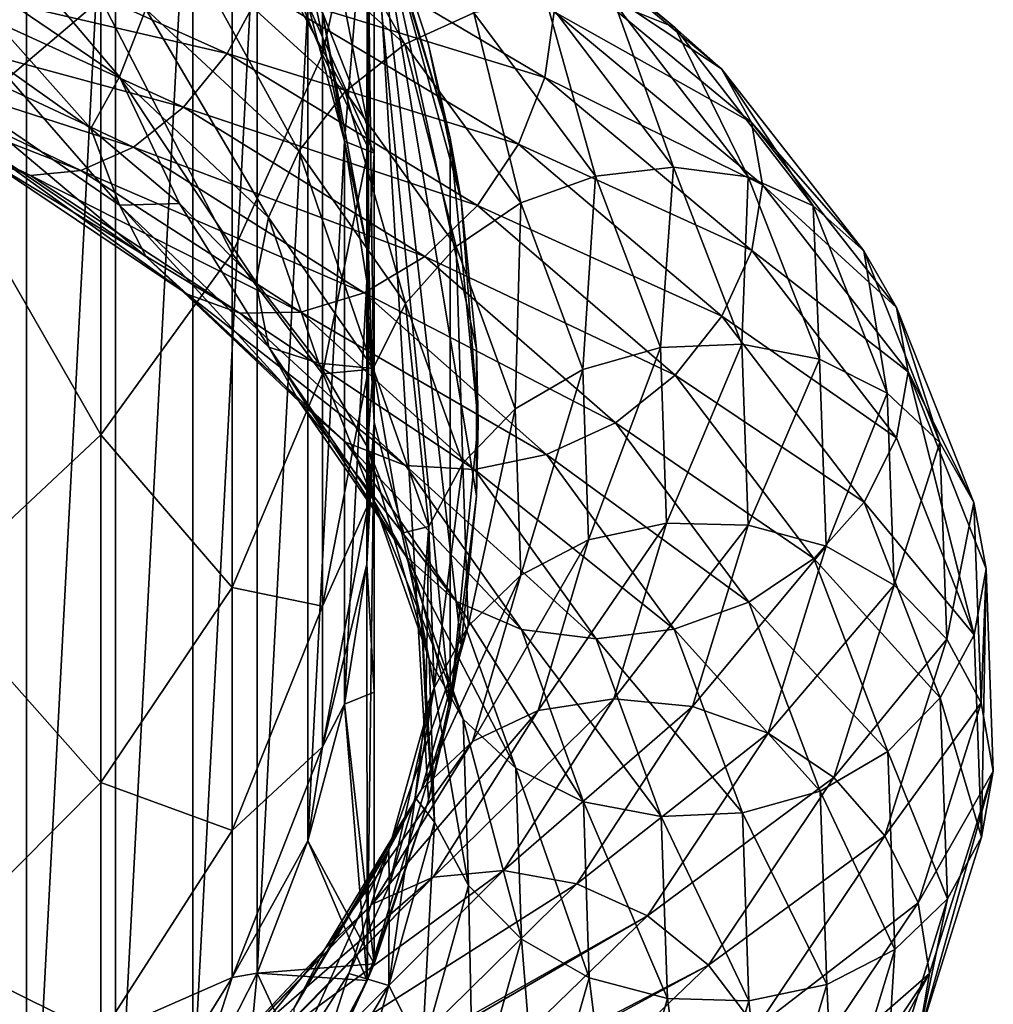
# Model space of a CAD drawing. Header units: metres. Extents: x -109 to 109, y -432 to 89.
# Tile 155 of 256: x 10 to 19, y -276 to -266. Entities that reach past the tile are written whole.
import ezdxf

# ---------------------------------------------------------------- set-up
doc = ezdxf.new("R2010")
doc.units = ezdxf.units.M
doc.layers.add('solid_506360_24502164_01', color=7, linetype='CONTINUOUS')

msp = doc.modelspace()

# ---------------------------------------------------------------- linework, layer by layer
at = {"layer": 'solid_506360_24502164_01'}
for points in [[(8.698673, -279.846741, 148.800003), (8.698673, -260.524933, 148.800003), (9.660906, -261.487152, 148.800003)], [(9.660906, -278.884521, 148.800003), (8.698673, -279.846741, 148.800003), (9.660906, -261.487152, 148.800003)], [(9.660906, -278.884521, 148.800003), (9.660906, -261.487152, 148.800003), (10.517262, -262.544708, 148.800003)], [(8.758043, -267.489563, 228.358536), (10.374224, -266.116119, 227.237488), (8.758043, -262.366516, 233.82254)], [(11.640575, -262.407867, 177.800003), (12.363758, -266.168701, 177.800003), (12.715897, -267.48291, 177.800003)], [(12.934297, -264.828247, 177.800003), (11.640575, -262.407867, 177.800003), (12.715897, -267.48291, 177.800003)], [(10.517262, -277.826965, 148.800003), (9.660906, -278.884521, 148.800003), (10.517262, -262.544708, 148.800003)], [(10.517262, -277.826965, 148.800003), (10.517262, -262.544708, 148.800003), (11.258272, -263.68573, 148.800003)], [(12.503734, -266.650818, 219.096863), (12.503734, -262.80304, 224.533218), (11.637123, -264.536011, 225.947739)], [(12.503734, -266.650818, 219.096863), (12.944544, -264.637146, 217.869736), (12.503734, -262.80304, 224.533218)], [(11.258272, -276.685944, 148.800003), (10.517262, -277.826965, 148.800003), (11.258272, -263.68573, 148.800003)], [(11.258272, -276.685944, 148.800003), (11.258272, -263.68573, 148.800003), (11.876096, -264.898285, 148.800003)], [(11.637123, -268.561066, 220.260941), (11.637123, -264.536011, 225.947739), (10.374224, -266.116119, 227.237488)], [(11.637123, -268.561066, 220.260941), (12.503734, -266.650818, 219.096863), (11.637123, -264.536011, 225.947739)], [(12.944544, -267.555847, 212.245087), (12.944544, -264.637146, 217.869736), (12.503734, -266.650818, 219.096863)], [(12.944544, -267.555847, 212.245087), (12.944544, -265.355713, 211.288773), (12.944544, -264.637146, 217.869736)], [(11.706652, -265.134369, 947.266968), (13.295925, -266.552612, 949.273926), (12.289281, -264.794922, 946.887512)], [(13.295925, -266.552612, 949.273926), (13.957652, -266.251892, 949.00708), (12.289281, -264.794922, 946.887512)], [(12.934297, -264.828247, 177.800003), (12.715897, -267.48291, 177.800003), (12.928781, -268.827026, 177.800003)], [(12.934297, -264.828247, 177.800003), (12.928781, -268.827026, 177.800003), (13, -270.185852, 177.800003)], [(13.730988, -272.917145, 177.800003), (12.934297, -264.828247, 177.800003), (13, -270.185852, 177.800003)], [(13.730988, -272.917145, 177.800003), (13.730988, -267.454529, 177.800003), (12.934297, -264.828247, 177.800003)], [(13, -264.989685, 153.800003), (12.934297, -264.828247, 177.800003), (13.730988, -267.454529, 177.800003)], [(13.987788, -264.811523, 945.401367), (15.886744, -266.393982, 947.840637), (14.381876, -265.17099, 944.920532)], [(15.311452, -266.163544, 948.260498), (15.886744, -266.393982, 947.840637), (13.987788, -264.811523, 945.401367)], [(8.742006, -265.63736, 946.116089), (10.553956, -266.866364, 947.610901), (8.952478, -264.977905, 946.09845)], [(10.553956, -266.866364, 947.610901), (10.808053, -266.217163, 947.638794), (8.952478, -264.977905, 946.09845)], [(11.876096, -275.473389, 148.800003), (11.258272, -276.685944, 148.800003), (11.876096, -264.898285, 148.800003)], [(11.876096, -275.473389, 148.800003), (11.876096, -264.898285, 148.800003), (12.363782, -266.168793, 148.800003)], [(13, -264.989685, 149.37735), (13, -267.598877, 148.947174), (12.363782, -266.168793, 148.800003)], [(13.522336, -266.559784, 154.704712), (13, -264.989685, 153.800003), (13.730988, -267.454529, 177.800003)], [(13, -275.381989, 153.800003), (13, -267.598877, 148.947174), (13, -264.989685, 149.37735)], [(13, -275.381989, 153.800003), (13, -264.989685, 149.37735), (13, -264.989685, 153.800003)], [(13.835572, -268.046448, 155.247253), (13, -264.989685, 153.800003), (13.522336, -266.559784, 154.704712)], [(13.982136, -269.478943, 155.501114), (13, -264.989685, 153.800003), (13.835572, -268.046448, 155.247253)], [(13.982136, -270.892731, 155.501114), (13, -264.989685, 153.800003), (13.982136, -269.478943, 155.501114)], [(13.835572, -272.325226, 155.247253), (13, -264.989685, 153.800003), (13.982136, -270.892731, 155.501114)], [(13.522336, -273.81192, 154.704712), (13, -264.989685, 153.800003), (13.835572, -272.325226, 155.247253)], [(13, -275.381989, 153.800003), (13, -264.989685, 153.800003), (13.522336, -273.81192, 154.704712)], [(11.201011, -265.621582, 947.523132), (12.72164, -267.008118, 949.430908), (11.706652, -265.134369, 947.266968)], [(12.72164, -267.008118, 949.430908), (13.295925, -266.552612, 949.273926), (11.706652, -265.134369, 947.266968)], [(12.944544, -267.367126, 205.627701), (12.503734, -265.096161, 204.992447), (12.944544, -265.355713, 211.288773)], [(12.503734, -266.248413, 199.426117), (12.503734, -265.096161, 204.992447), (12.944544, -267.367126, 205.627701)], [(14.381876, -265.17099, 944.920532), (16.334333, -266.787964, 947.430664), (14.637337, -265.661102, 944.508972)], [(15.886744, -266.393982, 947.840637), (16.334333, -266.787964, 947.430664), (14.381876, -265.17099, 944.920532)], [(12.944544, -267.367126, 205.627701), (12.944544, -265.355713, 211.288773), (12.944544, -267.555847, 212.245087)], [(8.771395, -265.377716, 940.491028), (11.589684, -266.642456, 942.074158), (8.454411, -265.915619, 940.891479)], [(11.915178, -266.032959, 941.897583), (11.589684, -266.642456, 942.074158), (8.771395, -265.377716, 940.491028)], [(12.125649, -265.384735, 941.882141), (14.638926, -266.872803, 944.034363), (11.915178, -266.032959, 941.897583)], [(14.727914, -266.243195, 944.203064), (14.638926, -266.872803, 944.034363), (12.125649, -265.384735, 941.882141)], [(8.742006, -265.63736, 946.116089), (9.315942, -266.68042, 946.429443), (10.279478, -267.361969, 947.257935)], [(8.742006, -265.63736, 946.116089), (10.279478, -267.361969, 947.257935), (10.553956, -266.866364, 947.610901)], [(10.808053, -266.217163, 947.638794), (12.275334, -267.580963, 949.467957), (11.201011, -265.621582, 947.523132)], [(12.275334, -267.580963, 949.467957), (12.72164, -267.008118, 949.430908), (11.201011, -265.621582, 947.523132)], [(14.637337, -265.661102, 944.508972), (16.624475, -267.304382, 947.0625), (14.727914, -266.243195, 944.203064)], [(16.334333, -266.787964, 947.430664), (16.624475, -267.304382, 947.0625), (14.637337, -265.661102, 944.508972)], [(8.454411, -265.915619, 940.891479), (11.170852, -267.159088, 942.406494), (8.089167, -266.324036, 941.436157)], [(11.589684, -266.642456, 942.074158), (11.170852, -267.159088, 942.406494), (8.454411, -265.915619, 940.891479)], [(11.915178, -266.032959, 941.897583), (14.38483, -267.51236, 944.003662), (11.589684, -266.642456, 942.074158)], [(14.638926, -266.872803, 944.034363), (14.38483, -267.51236, 944.003662), (11.915178, -266.032959, 941.897583)], [(10.374224, -270.302795, 221.322342), (10.374224, -266.116119, 227.237488), (8.758043, -267.489563, 228.358536)], [(10.374224, -270.302795, 221.322342), (11.637123, -268.561066, 220.260941), (10.374224, -266.116119, 227.237488)], [(12.363782, -274.202881, 148.800003), (11.876096, -275.473389, 148.800003), (12.363782, -266.168793, 148.800003)], [(12.715919, -267.483002, 193.828369), (12.363734, -266.16861, 193.828369), (12.503734, -266.248413, 199.426117)], [(12.363758, -266.168701, 177.800003), (12.363734, -266.16861, 193.828369), (12.715919, -267.483002, 193.828369)], [(12.715897, -267.48291, 177.800003), (12.363758, -266.168701, 177.800003), (12.715919, -267.483002, 193.828369)], [(12.363782, -274.202881, 148.800003), (12.363782, -266.168793, 148.800003), (12.715885, -267.482849, 148.800003)], [(13, -267.598877, 148.947174), (12.715885, -267.482849, 148.800003), (12.363782, -266.168793, 148.800003)], [(13.957652, -266.251892, 949.00708), (15.125489, -267.819763, 951.37085), (14.649197, -266.118774, 948.65918)], [(14.649197, -266.118774, 948.65918), (15.874896, -267.73465, 951.151489), (15.311452, -266.163544, 948.260498)], [(15.125489, -267.819763, 951.37085), (15.874896, -267.73465, 951.151489), (14.649197, -266.118774, 948.65918)], [(15.311452, -266.163544, 948.260498), (16.592562, -267.827942, 950.874146), (15.886744, -266.393982, 947.840637)], [(15.874896, -267.73465, 951.151489), (16.592562, -267.827942, 950.874146), (15.311452, -266.163544, 948.260498)], [(10.553956, -266.866364, 947.610901), (11.986742, -268.217896, 949.387268), (10.808053, -266.217163, 947.638794)], [(11.986742, -268.217896, 949.387268), (12.275334, -267.580963, 949.467957), (10.808053, -266.217163, 947.638794)], [(12.944544, -268.584961, 199.744644), (12.503734, -266.248413, 199.426117), (12.944544, -267.367126, 205.627701)], [(12.715919, -267.483002, 193.828369), (12.503734, -266.248413, 199.426117), (12.944544, -268.584961, 199.744644)], [(13.295925, -266.552612, 949.273926), (14.408396, -268.076691, 951.513367), (13.957652, -266.251892, 949.00708)], [(14.408396, -268.076691, 951.513367), (15.125489, -267.819763, 951.37085), (13.957652, -266.251892, 949.00708)], [(14.727914, -266.243195, 944.203064), (16.727806, -267.902222, 946.768677), (14.638926, -266.872803, 944.034363)], [(16.624475, -267.304382, 947.0625), (16.727806, -267.902222, 946.768677), (14.727914, -266.243195, 944.203064)], [(8.089167, -266.324036, 941.436157), (10.688253, -267.540924, 942.874329), (7.707461, -266.578247, 942.073853)], [(11.170852, -267.159088, 942.406494), (10.688253, -267.540924, 942.874329), (8.089167, -266.324036, 941.436157)], [(15.886744, -266.393982, 947.840637), (17.21599, -268.103607, 950.557922), (16.334333, -266.787964, 947.430664)], [(16.592562, -267.827942, 950.874146), (17.21599, -268.103607, 950.557922), (15.886744, -266.393982, 947.840637)], [(9.700918, -267.812988, 944.035217), (9.281354, -267.66452, 944.633728), (7.024386, -266.53299, 943.412903)], [(7.341924, -266.654755, 942.750732), (9.700918, -267.812988, 944.035217), (7.024386, -266.53299, 943.412903)], [(7.707461, -266.578247, 942.073853), (10.183905, -267.765778, 943.432922), (7.341924, -266.654755, 942.750732)], [(10.688253, -267.540924, 942.874329), (10.183905, -267.765778, 943.432922), (7.707461, -266.578247, 942.073853)], [(12.72164, -267.008118, 949.430908), (13.786059, -268.496277, 951.560852), (13.295925, -266.552612, 949.273926)], [(13.786059, -268.496277, 951.560852), (14.408396, -268.076691, 951.513367), (13.295925, -266.552612, 949.273926)], [(13.835572, -268.046448, 155.247253), (13.522336, -266.559784, 154.704712), (13.730988, -267.454529, 177.800003)], [(10.183905, -267.765778, 943.432922), (9.700918, -267.812988, 944.035217), (7.341924, -266.654755, 942.750732)], [(8.743322, -266.860077, 945.641357), (10.555546, -268.099487, 947.127869), (9.315942, -266.68042, 946.429443)], [(10.555546, -268.099487, 947.127869), (10.279478, -267.361969, 947.257935), (9.315942, -266.68042, 946.429443)], [(11.589684, -266.642456, 942.074158), (13.991872, -268.10321, 944.112305), (11.170852, -267.159088, 942.406494)], [(14.38483, -267.51236, 944.003662), (13.991872, -268.10321, 944.112305), (11.589684, -266.642456, 942.074158)], [(12.503734, -269.718506, 213.18512), (12.503734, -266.650818, 219.096863), (11.637123, -268.561066, 220.260941)], [(12.503734, -269.718506, 213.18512), (12.944544, -267.555847, 212.245087), (12.503734, -266.650818, 219.096863)], [(10.811006, -268.594727, 946.707642), (10.555546, -268.099487, 947.127869), (8.743322, -266.860077, 945.641357)], [(8.954925, -267.334839, 945.183533), (10.811006, -268.594727, 946.707642), (8.743322, -266.860077, 945.641357)], [(10.553956, -266.866364, 947.610901), (10.279478, -267.361969, 947.257935), (11.131948, -268.080994, 948.172302)], [(10.553956, -266.866364, 947.610901), (11.131948, -268.080994, 948.172302), (11.863821, -268.833679, 949.161499)], [(10.553956, -266.866364, 947.610901), (11.863821, -268.833679, 949.161499), (11.986742, -268.217896, 949.387268)], [(16.334333, -266.787964, 947.430664), (17.701029, -268.536407, 950.226257), (16.624475, -267.304382, 947.0625)], [(17.21599, -268.103607, 950.557922), (17.701029, -268.536407, 950.226257), (16.334333, -266.787964, 947.430664)], [(14.638926, -266.872803, 944.034363), (16.62628, -268.533813, 946.576782), (14.38483, -267.51236, 944.003662)], [(16.727806, -267.902222, 946.768677), (16.62628, -268.533813, 946.576782), (14.638926, -266.872803, 944.034363)], [(12.275334, -267.580963, 949.467957), (13.302412, -269.043457, 951.511169), (12.72164, -267.008118, 949.430908)], [(13.302412, -269.043457, 951.511169), (13.786059, -268.496277, 951.560852), (12.72164, -267.008118, 949.430908)], [(11.170852, -267.159088, 942.406494), (13.486228, -268.592316, 944.35968), (10.688253, -267.540924, 942.874329)], [(13.991872, -268.10321, 944.112305), (13.486228, -268.592316, 944.35968), (11.170852, -267.159088, 942.406494)], [(11.205094, -268.952911, 946.218567), (10.811006, -268.594727, 946.707642), (8.954925, -267.334839, 945.183533)], [(9.281354, -267.66452, 944.633728), (11.205094, -268.952911, 946.218567), (8.954925, -267.334839, 945.183533)], [(16.624475, -267.304382, 947.0625), (18.015446, -269.082428, 949.906128), (16.727806, -267.902222, 946.768677)], [(17.701029, -268.536407, 950.226257), (18.015446, -269.082428, 949.906128), (16.624475, -267.304382, 947.0625)], [(10.555546, -268.099487, 947.127869), (11.131948, -268.080994, 948.172302), (10.279478, -267.361969, 947.257935)], [(12.944544, -269.677399, 206.273956), (12.944544, -267.367126, 205.627701), (12.944544, -267.555847, 212.245087)], [(12.944544, -268.584961, 199.744644), (12.944544, -267.367126, 205.627701), (12.944544, -269.677399, 206.273956)], [(8.758043, -271.816711, 222.244904), (10.374224, -270.302795, 221.322342), (8.758043, -267.489563, 228.358536)], [(12.715885, -272.888824, 148.800003), (12.363782, -274.202881, 148.800003), (12.715885, -267.482849, 148.800003)], [(12.715885, -272.888824, 148.800003), (12.715885, -267.482849, 148.800003), (12.928784, -268.827026, 148.800003)], [(13, -267.598877, 148.947174), (12.928784, -268.827026, 148.800003), (12.715885, -267.482849, 148.800003)], [(12.715897, -267.48291, 177.800003), (12.715919, -267.483002, 193.828369), (12.928784, -268.826965, 193.828369)], [(12.928781, -268.827026, 177.800003), (12.715897, -267.48291, 177.800003), (12.928784, -268.826965, 193.828369)], [(12.928784, -268.826965, 193.828369), (12.715919, -267.483002, 193.828369), (12.944544, -268.584961, 199.744644)], [(13.730988, -272.917145, 177.800003), (13.999983, -270.185852, 177.800003), (13.730988, -267.454529, 177.800003)], [(13.835572, -268.046448, 155.247253), (13.730988, -267.454529, 177.800003), (13.999983, -270.185852, 177.800003)], [(14.38483, -267.51236, 944.003662), (16.337688, -269.162903, 946.492493), (13.991872, -268.10321, 944.112305)], [(16.62628, -268.533813, 946.576782), (16.337688, -269.162903, 946.492493), (14.38483, -267.51236, 944.003662)], [(10.688253, -267.540924, 942.874329), (12.903601, -268.939697, 944.731445), (10.183905, -267.765778, 943.432922)], [(13.486228, -268.592316, 944.35968), (12.903601, -268.939697, 944.731445), (10.688253, -267.540924, 942.874329)], [(11.986742, -268.217896, 949.387268), (12.989674, -269.666443, 951.372375), (12.275334, -267.580963, 949.467957)], [(12.989674, -269.666443, 951.372375), (13.302412, -269.043457, 951.511169), (12.275334, -267.580963, 949.467957)], [(12.944544, -269.677399, 206.273956), (12.944544, -267.555847, 212.245087), (12.503734, -269.718506, 213.18512)], [(13, -267.598877, 148.947174), (13, -270.185852, 148.800003), (12.928784, -268.827026, 148.800003)], [(13, -275.381989, 153.800003), (13, -270.185852, 148.800003), (13, -267.598877, 148.947174)], [(11.711622, -269.135864, 945.69989), (11.205094, -268.952911, 946.218567), (9.281354, -267.66452, 944.633728)], [(9.700918, -267.812988, 944.035217), (11.711622, -269.135864, 945.69989), (9.281354, -267.66452, 944.633728)], [(10.183905, -267.765778, 943.432922), (12.294717, -269.126617, 945.191101), (9.700918, -267.812988, 944.035217)], [(12.294717, -269.126617, 945.191101), (11.711622, -269.135864, 945.69989), (9.700918, -267.812988, 944.035217)], [(12.903601, -268.939697, 944.731445), (12.294717, -269.126617, 945.191101), (10.183905, -267.765778, 943.432922)], [(15.125489, -267.819763, 951.37085), (15.749537, -269.465179, 953.885681), (15.874896, -267.73465, 951.151489)], [(15.749537, -269.465179, 953.885681), (16.529861, -269.431946, 953.802307), (15.874896, -267.73465, 951.151489)], [(15.874896, -267.73465, 951.151489), (16.529861, -269.431946, 953.802307), (16.592562, -267.827942, 950.874146)], [(14.408396, -268.076691, 951.513367), (15.002857, -269.674744, 953.896484), (15.125489, -267.819763, 951.37085)], [(15.002857, -269.674744, 953.896484), (15.749537, -269.465179, 953.885681), (15.125489, -267.819763, 951.37085)], [(16.529861, -269.431946, 953.802307), (17.277138, -269.577606, 953.653564), (16.592562, -267.827942, 950.874146)], [(16.592562, -267.827942, 950.874146), (17.277138, -269.577606, 953.653564), (17.21599, -268.103607, 950.557922)], [(16.727806, -267.902222, 946.768677), (18.128321, -269.69928, 949.627991), (16.62628, -268.533813, 946.576782)], [(18.015446, -269.082428, 949.906128), (18.128321, -269.69928, 949.627991), (16.727806, -267.902222, 946.768677)], [(10.555546, -268.099487, 947.127869), (11.988547, -269.463409, 948.895203), (11.131948, -268.080994, 948.172302)], [(12.278688, -269.983063, 948.518982), (11.988547, -269.463409, 948.895203), (10.555546, -268.099487, 947.127869)], [(10.811006, -268.594727, 946.707642), (12.278688, -269.983063, 948.518982), (10.555546, -268.099487, 947.127869)], [(11.988547, -269.463409, 948.895203), (11.863821, -268.833679, 949.161499), (11.131948, -268.080994, 948.172302)], [(13.786059, -268.496277, 951.560852), (14.354844, -270.055481, 953.828064), (14.408396, -268.076691, 951.513367)], [(13.982136, -269.478943, 155.501114), (13.835572, -268.046448, 155.247253), (13.999983, -270.185852, 177.800003)], [(14.354844, -270.055481, 953.828064), (15.002857, -269.674744, 953.896484), (14.408396, -268.076691, 951.513367)], [(13.991872, -268.10321, 944.112305), (15.891383, -269.731415, 946.522278), (13.486228, -268.592316, 944.35968)], [(16.337688, -269.162903, 946.492493), (15.891383, -269.731415, 946.522278), (13.991872, -268.10321, 944.112305)], [(17.21599, -268.103607, 950.557922), (17.926287, -269.902069, 953.447021), (17.701029, -268.536407, 950.226257)], [(17.277138, -269.577606, 953.653564), (17.926287, -269.902069, 953.447021), (17.21599, -268.103607, 950.557922)], [(11.986742, -268.217896, 949.387268), (11.863821, -268.833679, 949.161499), (12.467967, -269.615417, 950.212891)], [(11.986742, -268.217896, 949.387268), (12.467967, -269.615417, 950.212891), (12.989674, -269.666443, 951.372375)], [(11.637123, -271.77005, 214.076859), (11.637123, -268.561066, 220.260941), (10.374224, -270.302795, 221.322342)], [(11.637123, -271.77005, 214.076859), (12.503734, -269.718506, 213.18512), (11.637123, -268.561066, 220.260941)], [(13.302412, -269.043457, 951.511169), (13.851243, -270.574768, 953.686523), (13.786059, -268.496277, 951.560852)], [(13.851243, -270.574768, 953.686523), (14.354844, -270.055481, 953.828064), (13.786059, -268.496277, 951.560852)], [(16.62628, -268.533813, 946.576782), (18.017401, -270.331665, 949.408386), (16.337688, -269.162903, 946.492493)], [(18.128321, -269.69928, 949.627991), (18.017401, -270.331665, 949.408386), (16.62628, -268.533813, 946.576782)], [(17.701029, -268.536407, 950.226257), (18.431337, -270.376709, 953.198364), (18.015446, -269.082428, 949.906128)], [(17.926287, -269.902069, 953.447021), (18.431337, -270.376709, 953.198364), (17.701029, -268.536407, 950.226257)], [(12.726277, -270.375244, 948.100769), (12.278688, -269.983063, 948.518982), (10.811006, -268.594727, 946.707642)], [(11.205094, -268.952911, 946.218567), (12.726277, -270.375244, 948.100769), (10.811006, -268.594727, 946.707642)], [(13.486228, -268.592316, 944.35968), (15.317094, -270.187592, 946.670837), (12.903601, -268.939697, 944.731445)], [(13, -270.185852, 193.828369), (12.928784, -268.826965, 193.828369), (12.944544, -268.584961, 199.744644)], [(12.944544, -270.961945, 200.06868), (12.944544, -268.584961, 199.744644), (12.944544, -269.677399, 206.273956)], [(13, -270.185852, 193.828369), (12.944544, -268.584961, 199.744644), (12.944544, -270.961945, 200.06868)], [(15.891383, -269.731415, 946.522278), (15.317094, -270.187592, 946.670837), (13.486228, -268.592316, 944.35968)], [(11.988547, -269.463409, 948.895203), (12.467967, -269.615417, 950.212891), (11.863821, -268.833679, 949.161499)], [(12.928784, -271.544647, 148.800003), (12.715885, -272.888824, 148.800003), (12.928784, -268.827026, 148.800003)], [(12.928781, -268.827026, 177.800003), (12.928784, -268.826965, 193.828369), (13, -270.185852, 193.828369)], [(13, -270.185852, 177.800003), (12.928781, -268.827026, 177.800003), (13, -270.185852, 193.828369)], [(12.928784, -271.544647, 148.800003), (12.928784, -268.827026, 148.800003), (13, -270.185852, 148.800003)], [(12.903601, -268.939697, 944.731445), (14.655371, -270.493835, 946.930847), (12.294717, -269.126617, 945.191101)], [(15.317094, -270.187592, 946.670837), (14.655371, -270.493835, 946.930847), (12.903601, -268.939697, 944.731445)], [(13.301571, -270.599396, 947.675293), (12.726277, -270.375244, 948.100769), (11.205094, -268.952911, 946.218567)], [(11.711622, -269.135864, 945.69989), (13.301571, -270.599396, 947.675293), (11.205094, -268.952911, 946.218567)], [(12.989674, -269.666443, 951.372375), (13.525601, -271.182587, 953.486267), (13.302412, -269.043457, 951.511169)], [(13.525601, -271.182587, 953.486267), (13.851243, -270.574768, 953.686523), (13.302412, -269.043457, 951.511169)], [(12.294717, -269.126617, 945.191101), (13.963825, -270.635437, 947.27533), (11.711622, -269.135864, 945.69989)], [(13.963825, -270.635437, 947.27533), (13.301571, -270.599396, 947.675293), (11.711622, -269.135864, 945.69989)], [(14.655371, -270.493835, 946.930847), (13.963825, -270.635437, 947.27533), (12.294717, -269.126617, 945.191101)], [(18.015446, -269.082428, 949.906128), (18.758726, -270.95459, 952.929199), (18.128321, -269.69928, 949.627991)], [(18.431337, -270.376709, 953.198364), (18.758726, -270.95459, 952.929199), (18.015446, -269.082428, 949.906128)], [(16.337688, -269.162903, 946.492493), (17.704662, -270.948792, 949.265076), (15.891383, -269.731415, 946.522278)], [(18.017401, -270.331665, 949.408386), (17.704662, -270.948792, 949.265076), (16.337688, -269.162903, 946.492493)], [(11.988547, -269.463409, 948.895203), (12.99163, -270.925781, 950.870544), (12.467967, -269.615417, 950.212891)], [(13.306047, -271.472931, 950.543091), (12.99163, -270.925781, 950.870544), (11.988547, -269.463409, 948.895203)], [(12.278688, -269.983063, 948.518982), (13.306047, -271.472931, 950.543091), (11.988547, -269.463409, 948.895203)], [(13.982136, -270.892731, 155.501114), (13.982136, -269.478943, 155.501114), (13.999983, -270.185852, 177.800003)], [(15.002857, -269.674744, 953.896484), (15.059222, -271.31134, 956.328674), (15.749537, -269.465179, 953.885681)], [(15.059222, -271.31134, 956.328674), (15.808706, -271.151031, 956.452209), (15.749537, -269.465179, 953.885681)], [(15.749537, -269.465179, 953.885681), (15.808706, -271.151031, 956.452209), (16.529861, -269.431946, 953.802307)], [(15.808706, -271.151031, 956.452209), (16.591963, -271.171753, 956.507507), (16.529861, -269.431946, 953.802307)], [(16.529861, -269.431946, 953.802307), (16.591963, -271.171753, 956.507507), (17.277138, -269.577606, 953.653564)], [(16.591963, -271.171753, 956.507507), (17.342045, -271.371765, 956.489868), (17.277138, -269.577606, 953.653564)], [(17.277138, -269.577606, 953.653564), (17.342045, -271.371765, 956.489868), (17.926287, -269.902069, 953.447021)], [(12.99163, -270.925781, 950.870544), (12.937683, -270.421539, 951.31366), (12.467967, -269.615417, 950.212891)], [(12.989674, -269.666443, 951.372375), (12.467967, -269.615417, 950.212891), (12.937683, -270.421539, 951.31366)], [(12.503734, -271.948364, 206.90921), (12.944544, -269.677399, 206.273956), (12.503734, -269.718506, 213.18512)], [(12.944544, -270.961945, 200.06868), (12.944544, -269.677399, 206.273956), (12.503734, -271.948364, 206.90921)], [(12.989674, -269.666443, 951.372375), (12.937683, -270.421539, 951.31366), (13.2674, -271.247162, 952.450684)], [(12.989674, -269.666443, 951.372375), (13.2674, -271.247162, 952.450684), (13.525601, -271.182587, 953.486267)], [(14.354844, -270.055481, 953.828064), (14.408774, -271.651611, 956.142151), (15.002857, -269.674744, 953.896484)], [(14.408774, -271.651611, 956.142151), (15.059222, -271.31134, 956.328674), (15.002857, -269.674744, 953.896484)], [(18.128321, -269.69928, 949.627991), (18.760763, -272.224792, 952.418762), (18.017401, -270.331665, 949.408386)], [(18.128321, -269.69928, 949.627991), (18.875868, -271.591553, 952.667358), (18.760763, -272.224792, 952.418762)], [(18.758726, -270.95459, 952.929199), (18.875868, -271.591553, 952.667358), (18.128321, -269.69928, 949.627991)], [(12.503734, -271.948364, 206.90921), (12.503734, -269.718506, 213.18512), (11.637123, -271.77005, 214.076859)], [(15.891383, -269.731415, 946.522278), (17.221016, -271.492004, 949.207886), (15.317094, -270.187592, 946.670837)], [(17.704662, -270.948792, 949.265076), (17.221016, -271.492004, 949.207886), (15.891383, -269.731415, 946.522278)], [(13.791086, -271.903412, 950.203308), (13.306047, -271.472931, 950.543091), (12.278688, -269.983063, 948.518982)], [(12.726277, -270.375244, 948.100769), (13.791086, -271.903412, 950.203308), (12.278688, -269.983063, 948.518982)], [(17.342045, -271.371765, 956.489868), (17.993633, -271.746826, 956.395142), (17.926287, -269.902069, 953.447021)], [(17.926287, -269.902069, 953.447021), (17.993633, -271.746826, 956.395142), (18.431337, -270.376709, 953.198364)], [(13.851243, -270.574768, 953.686523), (13.90328, -272.141815, 955.906982), (14.354844, -270.055481, 953.828064)], [(13.90328, -272.141815, 955.906982), (14.408774, -271.651611, 956.142151), (14.354844, -270.055481, 953.828064)], [(12.928781, -271.544678, 177.800003), (13, -270.185852, 177.800003), (12.928784, -271.544708, 193.828369)], [(12.934297, -275.543457, 177.800003), (13, -270.185852, 177.800003), (12.928781, -271.544678, 177.800003)], [(12.928784, -271.544708, 193.828369), (13, -270.185852, 193.828369), (12.944544, -270.961945, 200.06868)], [(13, -270.185852, 177.800003), (13, -270.185852, 193.828369), (12.928784, -271.544708, 193.828369)], [(13, -272.775513, 148.947479), (12.928784, -271.544647, 148.800003), (13, -270.185852, 148.800003)], [(12.934297, -275.543457, 177.800003), (13.730988, -272.917145, 177.800003), (13, -270.185852, 177.800003)], [(13, -275.381989, 153.800003), (13, -272.775513, 148.947479), (13, -270.185852, 148.800003)], [(13.982136, -270.892731, 155.501114), (13.999983, -270.185852, 177.800003), (13.730988, -272.917145, 177.800003)], [(15.317094, -270.187592, 946.670837), (16.598675, -271.910919, 949.247375), (14.655371, -270.493835, 946.930847)], [(17.221016, -271.492004, 949.207886), (16.598675, -271.910919, 949.247375), (15.317094, -270.187592, 946.670837)], [(10.374224, -273.640656, 214.889938), (10.374224, -270.302795, 221.322342), (8.758043, -271.816711, 222.244904)], [(10.374224, -273.640656, 214.889938), (11.637123, -271.77005, 214.076859), (10.374224, -270.302795, 221.322342)], [(18.017401, -270.331665, 949.408386), (18.760763, -272.224792, 952.418762), (17.704662, -270.948792, 949.265076)], [(14.414514, -272.174042, 949.880798), (13.791086, -271.903412, 950.203308), (12.726277, -270.375244, 948.100769)], [(13.301571, -270.599396, 947.675293), (14.414514, -272.174042, 949.880798), (12.726277, -270.375244, 948.100769)], [(13.527637, -272.456665, 952.974243), (13.2674, -271.247162, 952.450684), (12.937683, -270.421539, 951.31366)], [(12.99163, -270.925781, 950.870544), (13.527637, -272.456665, 952.974243), (12.937683, -270.421539, 951.31366)], [(17.993633, -271.746826, 956.395142), (18.500582, -272.264832, 956.231079), (18.431337, -270.376709, 953.198364)], [(18.431337, -270.376709, 953.198364), (18.500582, -272.264832, 956.231079), (18.758726, -270.95459, 952.929199)], [(14.655371, -270.493835, 946.930847), (15.881586, -272.170715, 949.383911), (13.963825, -270.635437, 947.27533)], [(16.598675, -271.910919, 949.247375), (15.881586, -272.170715, 949.383911), (14.655371, -270.493835, 946.930847)], [(15.132179, -272.261169, 949.601196), (14.414514, -272.174042, 949.880798), (13.301571, -270.599396, 947.675293)], [(13.963825, -270.635437, 947.27533), (15.132179, -272.261169, 949.601196), (13.301571, -270.599396, 947.675293)], [(13.525601, -271.182587, 953.486267), (13.576416, -272.733765, 955.643982), (13.851243, -270.574768, 953.686523)], [(13.576416, -272.733765, 955.643982), (13.90328, -272.141815, 955.906982), (13.851243, -270.574768, 953.686523)], [(15.881586, -272.170715, 949.383911), (15.132179, -272.261169, 949.601196), (13.963825, -270.635437, 947.27533)], [(13.855028, -273.033417, 952.698486), (13.527637, -272.456665, 952.974243), (12.99163, -270.925781, 950.870544)], [(13.306047, -271.472931, 950.543091), (13.855028, -273.033417, 952.698486), (12.99163, -270.925781, 950.870544)], [(13.835572, -272.325226, 155.247253), (13.982136, -270.892731, 155.501114), (13.730988, -272.917145, 177.800003)], [(12.503734, -273.298462, 200.387207), (12.944544, -270.961945, 200.06868), (12.503734, -271.948364, 206.90921)], [(12.928784, -271.544708, 193.828369), (12.944544, -270.961945, 200.06868), (12.503734, -273.298462, 200.387207)], [(17.704662, -270.948792, 949.265076), (18.435122, -272.828888, 952.213013), (17.221016, -271.492004, 949.207886)], [(18.760763, -272.224792, 952.418762), (18.435122, -272.828888, 952.213013), (17.704662, -270.948792, 949.265076)], [(18.500582, -272.264832, 956.231079), (18.829201, -272.87558, 956.013794), (18.758726, -270.95459, 952.929199)], [(18.758726, -270.95459, 952.929199), (18.829201, -272.87558, 956.013794), (18.875868, -271.591553, 952.667358)], [(13.525601, -271.182587, 953.486267), (13.2674, -271.247162, 952.450684), (13.454468, -272.086853, 953.610107)], [(13.525601, -271.182587, 953.486267), (13.454468, -272.086853, 953.610107), (13.496759, -272.935089, 954.777893)], [(13.525601, -271.182587, 953.486267), (13.496759, -272.935089, 954.777893), (13.576416, -272.733765, 955.643982)], [(14.574697, -272.94931, 958.714539), (15.300067, -272.83844, 958.970093), (15.808706, -271.151031, 956.452209)], [(15.059222, -271.31134, 956.328674), (14.574697, -272.94931, 958.714539), (15.808706, -271.151031, 956.452209)], [(15.808706, -271.151031, 956.452209), (15.300067, -272.83844, 958.970093), (16.591963, -271.171753, 956.507507)], [(15.300067, -272.83844, 958.970093), (16.058123, -272.913177, 959.161804), (16.591963, -271.171753, 956.507507)], [(16.591963, -271.171753, 956.507507), (16.058123, -272.913177, 959.161804), (17.342045, -271.371765, 956.489868)], [(13.527637, -272.456665, 952.974243), (13.454468, -272.086853, 953.610107), (13.2674, -271.247162, 952.450684)], [(13.945178, -273.248901, 958.411743), (14.574697, -272.94931, 958.714539), (15.059222, -271.31134, 956.328674)], [(14.408774, -271.651611, 956.142151), (13.945178, -273.248901, 958.411743), (15.059222, -271.31134, 956.328674)], [(16.058123, -272.913177, 959.161804), (16.784073, -273.167633, 959.273071), (17.342045, -271.371765, 956.489868)], [(17.342045, -271.371765, 956.489868), (16.784073, -273.167633, 959.273071), (17.993633, -271.746826, 956.395142)], [(14.360078, -273.505188, 952.441772), (13.855028, -273.033417, 952.698486), (13.306047, -271.472931, 950.543091)], [(13.791086, -271.903412, 950.203308), (14.360078, -273.505188, 952.441772), (13.306047, -271.472931, 950.543091)], [(17.221016, -271.492004, 949.207886), (17.93152, -273.344666, 952.06366), (16.598675, -271.910919, 949.247375)], [(18.435122, -272.828888, 952.213013), (17.93152, -273.344666, 952.06366), (17.221016, -271.492004, 949.207886)], [(12.715919, -272.888702, 193.828369), (12.928784, -271.544708, 193.828369), (12.503734, -273.298462, 200.387207)], [(13, -272.775513, 148.947479), (12.715885, -272.888824, 148.800003), (12.928784, -271.544647, 148.800003)], [(12.715897, -272.888763, 177.800003), (12.928781, -271.544678, 177.800003), (12.715919, -272.888702, 193.828369)], [(12.934297, -275.543457, 177.800003), (12.928781, -271.544678, 177.800003), (12.715897, -272.888763, 177.800003)], [(12.928781, -271.544678, 177.800003), (12.928784, -271.544708, 193.828369), (12.715919, -272.888702, 193.828369)], [(18.875868, -271.591553, 952.667358), (18.831245, -274.167236, 955.490356), (18.760763, -272.224792, 952.418762)], [(18.829201, -272.87558, 956.013794), (18.945435, -273.532166, 955.766724), (18.875868, -271.591553, 952.667358)], [(18.875868, -271.591553, 952.667358), (18.945435, -273.532166, 955.766724), (18.831245, -274.167236, 955.490356)], [(13.455948, -273.709869, 958.084473), (13.945178, -273.248901, 958.411743), (14.408774, -271.651611, 956.142151)], [(13.90328, -272.141815, 955.906982), (13.455948, -273.709869, 958.084473), (14.408774, -271.651611, 956.142151)], [(11.637123, -274.102661, 207.511826), (11.637123, -271.77005, 214.076859), (10.374224, -273.640656, 214.889938)], [(11.637123, -274.102661, 207.511826), (12.503734, -271.948364, 206.90921), (11.637123, -271.77005, 214.076859)], [(16.784073, -273.167633, 959.273071), (17.414696, -273.593292, 959.288147), (17.993633, -271.746826, 956.395142)], [(17.993633, -271.746826, 956.395142), (17.414696, -273.593292, 959.288147), (18.500582, -272.264832, 956.231079)], [(8.758043, -275.266571, 215.596664), (10.374224, -273.640656, 214.889938), (8.758043, -271.816711, 222.244904)], [(12.503734, -273.298462, 200.387207), (12.503734, -271.948364, 206.90921), (11.637123, -274.102661, 207.511826)], [(15.009228, -273.825897, 952.228333), (14.360078, -273.505188, 952.441772), (13.791086, -271.903412, 950.203308)], [(14.414514, -272.174042, 949.880798), (15.009228, -273.825897, 952.228333), (13.791086, -271.903412, 950.203308)], [(16.598675, -271.910919, 949.247375), (17.283503, -273.723297, 951.987671), (15.881586, -272.170715, 949.383911)], [(17.93152, -273.344666, 952.06366), (17.283503, -273.723297, 951.987671), (16.598675, -271.910919, 949.247375)], [(13.1396, -274.285767, 957.759644), (13.455948, -273.709869, 958.084473), (13.90328, -272.141815, 955.906982)], [(13.576416, -272.733765, 955.643982), (13.1396, -274.285767, 957.759644), (13.90328, -272.141815, 955.906982)], [(13.57846, -274.022888, 955.121521), (13.496759, -272.935089, 954.777893), (13.454468, -272.086853, 953.610107)], [(13.527637, -272.456665, 952.974243), (13.57846, -274.022888, 955.121521), (13.454468, -272.086853, 953.610107)], [(15.756502, -273.96817, 952.076172), (15.009228, -273.825897, 952.228333), (14.414514, -272.174042, 949.880798)], [(15.132179, -272.261169, 949.601196), (15.756502, -273.96817, 952.076172), (14.414514, -272.174042, 949.880798)], [(15.881586, -272.170715, 949.383911), (16.536829, -273.932922, 951.993652), (15.132179, -272.261169, 949.601196)], [(17.283503, -273.723297, 951.987671), (16.536829, -273.932922, 951.993652), (15.881586, -272.170715, 949.383911)], [(18.760763, -272.224792, 952.418762), (18.831245, -274.167236, 955.490356), (18.435122, -272.828888, 952.213013)], [(13.522336, -273.81192, 154.704712), (13.835572, -272.325226, 155.247253), (13.730988, -272.917145, 177.800003)], [(16.536829, -273.932922, 951.993652), (15.756502, -273.96817, 952.076172), (15.132179, -272.261169, 949.601196)], [(17.414696, -273.593292, 959.288147), (17.905333, -274.154541, 959.207214), (18.500582, -272.264832, 956.231079)], [(18.500582, -272.264832, 956.231079), (17.905333, -274.154541, 959.207214), (18.829201, -272.87558, 956.013794)], [(13.90708, -274.63028, 954.898499), (13.57846, -274.022888, 955.121521), (13.527637, -272.456665, 952.974243)], [(13.855028, -273.033417, 952.698486), (13.90708, -274.63028, 954.898499), (13.527637, -272.456665, 952.974243)], [(13, -272.775513, 148.947479), (13, -275.381989, 149.37735), (12.715885, -272.888824, 148.800003)], [(13, -275.381989, 153.800003), (13, -275.381989, 149.37735), (13, -272.775513, 148.947479)], [(13.576416, -272.733765, 955.643982), (13.145755, -274.634979, 957.083191), (13.1396, -274.285767, 957.759644)], [(13.576416, -272.733765, 955.643982), (13.393174, -273.786377, 955.940247), (13.145755, -274.634979, 957.083191)], [(13.576416, -272.733765, 955.643982), (13.496759, -272.935089, 954.777893), (13.393174, -273.786377, 955.940247)], [(12.363734, -274.203064, 193.828369), (12.715919, -272.888702, 193.828369), (12.503734, -273.298462, 200.387207)], [(12.715897, -272.888763, 177.800003), (12.715919, -272.888702, 193.828369), (12.363734, -274.203064, 193.828369)], [(12.363758, -274.202972, 177.800003), (12.715897, -272.888763, 177.800003), (12.363734, -274.203064, 193.828369)], [(12.934297, -275.543457, 177.800003), (12.715897, -272.888763, 177.800003), (12.363758, -274.202972, 177.800003)], [(13, -275.381989, 149.37735), (12.363782, -274.202881, 148.800003), (12.715885, -272.888824, 148.800003)], [(13.522336, -273.81192, 154.704712), (13.730988, -272.917145, 177.800003), (12.934297, -275.543457, 177.800003)], [(13.566772, -274.550476, 960.959717), (14.241979, -274.487366, 961.340393), (15.300067, -272.83844, 958.970093)], [(14.574697, -272.94931, 958.714539), (13.566772, -274.550476, 960.959717), (15.300067, -272.83844, 958.970093)], [(15.300067, -272.83844, 958.970093), (14.241979, -274.487366, 961.340393), (16.058123, -272.913177, 959.161804)], [(14.241979, -274.487366, 961.340393), (14.947611, -274.614288, 961.661194), (16.058123, -272.913177, 959.161804)], [(16.058123, -272.913177, 959.161804), (14.947611, -274.614288, 961.661194), (16.784073, -273.167633, 959.273071)], [(17.905333, -274.154541, 959.207214), (18.223379, -274.798004, 959.040833), (18.829201, -272.87558, 956.013794)], [(18.435122, -272.828888, 952.213013), (18.504381, -274.757599, 955.220886), (17.93152, -273.344666, 952.06366)], [(18.829201, -272.87558, 956.013794), (18.223379, -274.798004, 959.040833), (18.945435, -273.532166, 955.766724)], [(18.831245, -274.167236, 955.490356), (18.504381, -274.757599, 955.220886), (18.435122, -272.828888, 952.213013)], [(12.980787, -274.81073, 960.546692), (13.566772, -274.550476, 960.959717), (14.574697, -272.94931, 958.714539)], [(13.945178, -273.248901, 958.411743), (12.980787, -274.81073, 960.546692), (14.574697, -272.94931, 958.714539)], [(13.57846, -274.022888, 955.121521), (13.393174, -273.786377, 955.940247), (13.496759, -272.935089, 954.777893)], [(14.414028, -275.144806, 954.72644), (13.90708, -274.63028, 954.898499), (13.855028, -273.033417, 952.698486)], [(14.360078, -273.505188, 952.441772), (14.414028, -275.144806, 954.72644), (13.855028, -273.033417, 952.698486)], [(14.947611, -274.614288, 961.661194), (15.623356, -274.921234, 961.89447), (16.784073, -273.167633, 959.273071)], [(16.784073, -273.167633, 959.273071), (15.623356, -274.921234, 961.89447), (17.414696, -273.593292, 959.288147)], [(11.637123, -275.514923, 200.689362), (12.503734, -273.298462, 200.387207), (11.637123, -274.102661, 207.511826)], [(12.363734, -274.203064, 193.828369), (12.503734, -273.298462, 200.387207), (11.637123, -275.514923, 200.689362)], [(12.525391, -275.243286, 960.132019), (12.980787, -274.81073, 960.546692), (13.945178, -273.248901, 958.411743)], [(13.455948, -273.709869, 958.084473), (12.525391, -275.243286, 960.132019), (13.945178, -273.248901, 958.411743)], [(17.93152, -273.344666, 952.06366), (17.998888, -275.244751, 954.9776), (17.283503, -273.723297, 951.987671)], [(18.504381, -274.757599, 955.220886), (17.998888, -275.244751, 954.9776), (17.93152, -273.344666, 952.06366)], [(15.065616, -275.517426, 954.624146), (14.414028, -275.144806, 954.72644), (14.360078, -273.505188, 952.441772)], [(15.009228, -273.825897, 952.228333), (15.065616, -275.517426, 954.624146), (14.360078, -273.505188, 952.441772)], [(18.223379, -274.798004, 959.040833), (18.334143, -275.473907, 958.807922), (18.945435, -273.532166, 955.766724)], [(18.945435, -273.532166, 955.766724), (18.225357, -276.110718, 958.504395), (18.831245, -274.167236, 955.490356)], [(18.945435, -273.532166, 955.766724), (18.334143, -275.473907, 958.807922), (18.225357, -276.110718, 958.504395)], [(10.374224, -276.066895, 208.061279), (10.374224, -273.640656, 214.889938), (8.758043, -275.266571, 215.596664)], [(10.374224, -276.066895, 208.061279), (11.637123, -274.102661, 207.511826), (10.374224, -273.640656, 214.889938)], [(15.623356, -274.921234, 961.89447), (16.210367, -275.395599, 962.01355), (17.414696, -273.593292, 959.288147)], [(17.414696, -273.593292, 959.288147), (16.210367, -275.395599, 962.01355), (17.905333, -274.154541, 959.207214)], [(12.23092, -275.803528, 959.748596), (12.525391, -275.243286, 960.132019), (13.455948, -273.709869, 958.084473)], [(13.1396, -274.285767, 957.759644), (12.23092, -275.803528, 959.748596), (13.455948, -273.709869, 958.084473)], [(17.283503, -273.723297, 951.987671), (17.348436, -275.581482, 954.783875), (16.536829, -273.932922, 951.993652)], [(17.998888, -275.244751, 954.9776), (17.348436, -275.581482, 954.783875), (17.283503, -273.723297, 951.987671)], [(13, -275.381989, 153.800003), (13.522336, -273.81192, 154.704712), (12.934297, -275.543457, 177.800003)], [(13.141579, -275.58963, 957.226807), (13.145755, -274.634979, 957.083191), (13.393174, -273.786377, 955.940247)], [(13.57846, -274.022888, 955.121521), (13.141579, -275.58963, 957.226807), (13.393174, -273.786377, 955.940247)], [(15.815698, -275.716888, 954.601868), (15.065616, -275.517426, 954.624146), (15.009228, -273.825897, 952.228333)], [(15.756502, -273.96817, 952.076172), (15.815698, -275.716888, 954.601868), (15.009228, -273.825897, 952.228333)], [(16.536829, -273.932922, 951.993652), (16.598955, -275.738922, 954.656616), (15.756502, -273.96817, 952.076172)], [(17.348436, -275.581482, 954.783875), (16.598955, -275.738922, 954.656616), (16.536829, -273.932922, 951.993652)], [(13.459625, -276.227539, 957.055481), (13.141579, -275.58963, 957.226807), (13.57846, -274.022888, 955.121521)], [(13.90708, -274.63028, 954.898499), (13.459625, -276.227539, 957.055481), (13.57846, -274.022888, 955.121521)], [(16.598955, -275.738922, 954.656616), (15.815698, -275.716888, 954.601868), (15.756502, -273.96817, 952.076172)], [(11.637123, -275.514923, 200.689362), (11.637123, -274.102661, 207.511826), (10.374224, -276.066895, 208.061279)], [(11.876091, -275.473419, 193.828369), (12.363734, -274.203064, 193.828369), (11.637123, -275.514923, 200.689362)], [(11.876065, -275.47345, 177.800003), (12.363758, -274.202972, 177.800003), (11.876091, -275.473419, 193.828369)], [(12.934297, -275.543457, 177.800003), (12.363758, -274.202972, 177.800003), (11.876065, -275.47345, 177.800003)], [(12.363758, -274.202972, 177.800003), (12.363734, -274.203064, 193.828369), (11.876091, -275.473419, 193.828369)], [(13, -275.381989, 149.37735), (11.876096, -275.473389, 148.800003), (12.363782, -274.202881, 148.800003)], [(16.210367, -275.395599, 962.01355), (16.667074, -275.998413, 962.011108), (17.905333, -274.154541, 959.207214)], [(17.905333, -274.154541, 959.207214), (16.667074, -275.998413, 962.011108), (18.223379, -274.798004, 959.040833)], [(18.831245, -274.167236, 955.490356), (18.225357, -276.110718, 958.504395), (18.504381, -274.757599, 955.220886)], [(13.1396, -274.285767, 957.759644), (12.757139, -275.475159, 958.192932), (12.230797, -276.301147, 959.256104)], [(13.1396, -274.285767, 957.759644), (12.230797, -276.301147, 959.256104), (12.23092, -275.803528, 959.748596)], [(13.1396, -274.285767, 957.759644), (13.145755, -274.634979, 957.083191), (12.757139, -275.475159, 958.192932)], [(12.071642, -276.077972, 962.975525), (12.672986, -276.059113, 963.470398), (14.241979, -274.487366, 961.340393)], [(13.566772, -274.550476, 960.959717), (12.071642, -276.077972, 962.975525), (14.241979, -274.487366, 961.340393)], [(14.241979, -274.487366, 961.340393), (12.672986, -276.059113, 963.470398), (14.947611, -274.614288, 961.661194)], [(11.550868, -276.301422, 962.462891), (12.054609, -276.081696, 962.960205), (13.566772, -274.550476, 960.959717)], [(12.980787, -274.81073, 960.546692), (11.550868, -276.301422, 962.462891), (13.566772, -274.550476, 960.959717)], [(12.054609, -276.081696, 962.960205), (12.071642, -276.077972, 962.975525), (13.566772, -274.550476, 960.959717)], [(12.672986, -276.059113, 963.470398), (13.301321, -276.234619, 963.908875), (14.947611, -274.614288, 961.661194)], [(14.947611, -274.614288, 961.661194), (13.301321, -276.234619, 963.908875), (15.623356, -274.921234, 961.89447)], [(13.141579, -275.58963, 957.226807), (12.757139, -275.475159, 958.192932), (13.145755, -274.634979, 957.083191)], [(13.950262, -276.78476, 956.966614), (13.459625, -276.227539, 957.055481), (13.90708, -274.63028, 954.898499)], [(14.414028, -275.144806, 954.72644), (13.950262, -276.78476, 956.966614), (13.90708, -274.63028, 954.898499)], [(11.145625, -276.707428, 961.968628), (11.540804, -276.308411, 962.451843), (12.980787, -274.81073, 960.546692)], [(12.525391, -275.243286, 960.132019), (11.145625, -276.707428, 961.968628), (12.980787, -274.81073, 960.546692)], [(11.540804, -276.308411, 962.451843), (11.550868, -276.301422, 962.462891), (12.980787, -274.81073, 960.546692)], [(16.667074, -275.998413, 962.011108), (16.963127, -276.673279, 961.892822), (18.223379, -274.798004, 959.040833)], [(18.223379, -274.798004, 959.040833), (16.963127, -276.673279, 961.892822), (18.334143, -275.473907, 958.807922)], [(18.504381, -274.757599, 955.220886), (17.90901, -276.687164, 958.17218), (17.998888, -275.244751, 954.9776)], [(18.225357, -276.110718, 958.504395), (17.90901, -276.687164, 958.17218), (18.504381, -274.757599, 955.220886)], [(13.301321, -276.234619, 963.908875), (13.339952, -276.251587, 963.93335), (15.623356, -274.921234, 961.89447)], [(13.339952, -276.251587, 963.93335), (13.903547, -276.591003, 964.253296), (15.623356, -274.921234, 961.89447)], [(15.623356, -274.921234, 961.89447), (13.903547, -276.591003, 964.253296), (16.210367, -275.395599, 962.01355)], [(14.580886, -277.20929, 956.973511), (13.950262, -276.78476, 956.966614), (14.414028, -275.144806, 954.72644)], [(15.065616, -275.517426, 954.624146), (14.580886, -277.20929, 956.973511), (14.414028, -275.144806, 954.72644)], [(8.758043, -277.774231, 208.538879), (10.374224, -276.066895, 208.061279), (8.758043, -275.266571, 215.596664)], [(10.883258, -277.253845, 961.531067), (11.132096, -276.72702, 961.949646), (12.525391, -275.243286, 960.132019)], [(12.23092, -275.803528, 959.748596), (10.883258, -277.253845, 961.531067), (12.525391, -275.243286, 960.132019)], [(11.132096, -276.72702, 961.949646), (11.145625, -276.707428, 961.968628), (12.525391, -275.243286, 960.132019)], [(17.998888, -275.244751, 954.9776), (17.419781, -277.145477, 957.836426), (17.348436, -275.581482, 954.783875)], [(17.90901, -276.687164, 958.17218), (17.419781, -277.145477, 957.836426), (17.998888, -275.244751, 954.9776)], [(12.421401, -276.644073, 149.37735), (11.258272, -276.685944, 148.800003), (11.876096, -275.473389, 148.800003)], [(11.25833, -276.685852, 193.828369), (11.876091, -275.473419, 193.828369), (11.637123, -275.514923, 200.689362)], [(11.876065, -275.47345, 177.800003), (11.876091, -275.473419, 193.828369), (11.25833, -276.685852, 193.828369)], [(11.25833, -276.685852, 177.800003), (11.876065, -275.47345, 177.800003), (11.25833, -276.685852, 193.828369)], [(11.640575, -277.963806, 177.800003), (11.876065, -275.47345, 177.800003), (11.25833, -276.685852, 177.800003)], [(11.640575, -277.963806, 177.800003), (12.934297, -275.543457, 177.800003), (11.876065, -275.47345, 177.800003)], [(13, -275.381989, 149.37735), (12.421401, -276.644073, 149.37735), (11.876096, -275.473389, 148.800003)], [(13, -275.381989, 149.37735), (12.934297, -275.543457, 177.800003), (12.421401, -276.644073, 149.37735)], [(13, -275.381989, 153.800003), (12.934297, -275.543457, 177.800003), (13, -275.381989, 149.37735)], [(13.903547, -276.591003, 964.253296), (13.945816, -276.62439, 964.274109), (16.210367, -275.395599, 962.01355)], [(13.945816, -276.62439, 964.274109), (14.424246, -277.109009, 964.465942), (16.210367, -275.395599, 962.01355)], [(16.210367, -275.395599, 962.01355), (14.424246, -277.109009, 964.465942), (16.667074, -275.998413, 962.011108)], [(16.963127, -276.673279, 961.892822), (17.065575, -277.365692, 961.670105), (18.334143, -275.473907, 958.807922)], [(18.334143, -275.473907, 958.807922), (16.964968, -278.005829, 961.343628), (18.225357, -276.110718, 958.504395)], [(18.334143, -275.473907, 958.807922), (17.065575, -277.365692, 961.670105), (16.964968, -278.005829, 961.343628)], [(10.374224, -277.535889, 200.964859), (11.637123, -275.514923, 200.689362), (10.374224, -276.066895, 208.061279)], [(11.25833, -276.685852, 193.828369), (11.637123, -275.514923, 200.689362), (10.374224, -277.535889, 200.964859)], [(12.421401, -276.644073, 149.37735), (12.934297, -275.543457, 177.800003), (11.640575, -277.963806, 177.800003)], [(12.232761, -277.121246, 959.205505), (12.230797, -276.301147, 959.256104), (12.757139, -275.475159, 958.192932)], [(13.141579, -275.58963, 957.226807), (12.232761, -277.121246, 959.205505), (12.757139, -275.475159, 958.192932)], [(15.306834, -277.465912, 957.078918), (14.580886, -277.20929, 956.973511), (15.065616, -275.517426, 954.624146)], [(15.815698, -275.716888, 954.601868), (15.306834, -277.465912, 957.078918), (15.065616, -275.517426, 954.624146)], [(12.528813, -277.788452, 959.083008), (12.232761, -277.121246, 959.205505), (13.141579, -275.58963, 957.226807)], [(13.459625, -276.227539, 957.055481), (12.528813, -277.788452, 959.083008), (13.141579, -275.58963, 957.226807)], [(17.348436, -275.581482, 954.783875), (16.790257, -277.440125, 957.526917), (16.598955, -275.738922, 954.656616)], [(17.419781, -277.145477, 957.836426), (16.790257, -277.440125, 957.526917), (17.348436, -275.581482, 954.783875)], [(16.06489, -277.545349, 957.268677), (15.306834, -277.465912, 957.078918), (15.815698, -275.716888, 954.601868)], [(16.598955, -275.738922, 954.656616), (16.06489, -277.545349, 957.268677), (15.815698, -275.716888, 954.601868)], [(16.790257, -277.440125, 957.526917), (16.06489, -277.545349, 957.268677), (16.598955, -275.738922, 954.656616)]]:
    msp.add_3dface(points, dxfattribs=at)

doc.saveas('drawing.dxf')
